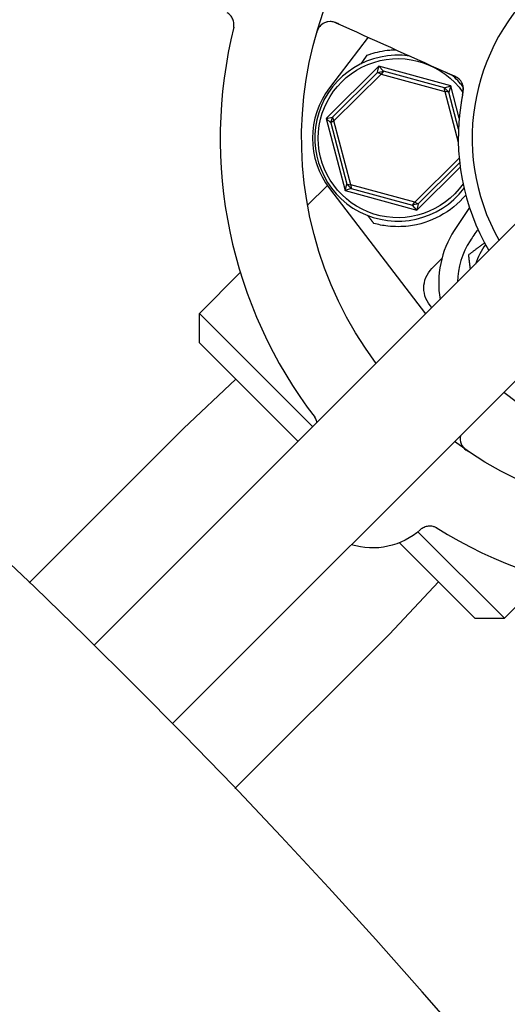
# Model space of a CAD drawing. Header units: inches. Extents: x 1 to 669, y 0 to 417.
# Tile 182 of 256: x 140.85 to 143.05, y 381.05 to 385.49. Entities that reach past the tile are written whole.
import ezdxf

# ---------------------------------------------------------------- set-up
doc = ezdxf.new("R2010")
doc.units = ezdxf.units.IN
doc.header["$LTSCALE"] = 12
doc.header["$MEASUREMENT"] = 0
doc.header["$PDMODE"] = 1
doc.layers.get('0').update_dxf_attribs({"linetype": 'CONTINUOUS'})
doc.layers.get('Defpoints').update_dxf_attribs({"linetype": 'CONTINUOUS'})
doc.layers.add('D', color=2, linetype='CONTINUOUS')
doc.layers.add('Q', color=4, linetype='CONTINUOUS')
doc.styles.get("Standard").update_dxf_attribs({"font": 'SIMPLEX.SHX', "width": 0.875})
doc.dimstyles.new('STANDARD$0', dxfattribs={"dimscale": 32, "dimtxt": 0.09375, "dimasz": 0.0625, "dimexe": 0.03125, "dimexo": 0.03125, "dimgap": 0.03125, "dimtad": 1, "dimtih": 1, "dimtoh": 1, "dimdec": 4, "dimzin": 12, "dimdsep": 46, "dimlunit": 5, "dimtxsty": 'Standard', "dimcen": -0.03125, "dimclrd": 256, "dimclre": 256, "dimclrt": 256, "dimadec": 0, "dimazin": 0, "dimtfac": 0.875, "dimtdec": 4, "dimtofl": 0, "dimtmove": 0, "dimatfit": 3, "dimfxl": 1, "dimtolj": 1, "dimtzin": 12, "dimlwd": 13, "dimlwe": 13, "dimarcsym": 0})

# ---------------------------------------------------------------- blocks, each defined once
blk = doc.blocks.new('*D24')
at = {"layer": 'D', "lineweight": 13, "transparency": 16777216}
for p, q in [((121.7396, 407.0897), (174.1585, 407.0897)), ((173.1585, 405.0897), (173.1585, 371.6877)), ((173.1585, 319.1694), (173.1585, 366.6877)), ((121.1511, 317.1694), (174.1585, 317.1694))]:
    blk.add_line(p, q, dxfattribs=at)
at = {"layer": 'D', "transparency": 16777216}
for points in [[(172.8252, 405.0897), (173.4918, 405.0897), (173.1585, 407.0897)], [(172.8252, 319.1694), (173.4918, 319.1694), (173.1585, 317.1694)]]:
    blk.add_solid(points, dxfattribs=at)
at = {"layer": 'Defpoints', "color": 0, "transparency": 16777216}
for p in [(120.7396, 407.0897), (120.1511, 317.1694), (173.1585, 317.1694)]:
    blk.add_point(p, dxfattribs=at)
at = {"layer": 'D', "transparency": 16777216, "insert": (173.1585, 369.1877), "char_height": 3, "attachment_point": 5}
blk.add_mtext('\\A1;90{}{\\C2;%%p1}', dxfattribs=at)

msp = doc.modelspace()

# ---------------------------------------------------------------- linework, layer by layer
msp.add_arc((120.1511, 361.27725), 30, 192.904892, 67.197332)
at = {"layer": 'Q', "extrusion": (-2.44929e-16, -1, -2.22045e-16)}
for p, q in [((142.42606, 385.41436), (142.25182, 385.18661)), ((142.47461, 385.28334), (142.23611, 385.04726)), ((142.46808, 385.2549), (142.26461, 385.05349)), ((142.46808, 385.2549), (142.47461, 385.28334)), ((142.46808, 385.2549), (142.49426, 385.26177)), ((142.48377, 385.24844), (142.46808, 385.2549)), ((142.47461, 385.28334), (142.49426, 385.26177)), ((142.79831, 385.19483), (142.47461, 385.28334)), ((142.49426, 385.26177), (142.48377, 385.24844)), ((142.77042, 385.18626), (142.49426, 385.26177)), ((142.27091, 385.03774), (142.48377, 385.24844)), ((142.48377, 385.24844), (142.77267, 385.16945)), ((142.77042, 385.18626), (142.79831, 385.19483)), ((142.77042, 385.18626), (142.78946, 385.16703)), ((142.77267, 385.16945), (142.77042, 385.18626)), ((142.78946, 385.16703), (142.77267, 385.16945)), ((142.77267, 385.16945), (142.83277, 384.94047)), ((142.79831, 385.19483), (142.78946, 385.16703)), ((142.83343, 384.99949), (142.78946, 385.16703)), ((142.83666, 385.04874), (142.79831, 385.19483)), ((142.23611, 385.04726), (142.26461, 385.05349)), ((142.25748, 385.02739), (142.23611, 385.04726)), ((142.23611, 385.04726), (142.32131, 384.72267)), ((142.25748, 385.02739), (142.26461, 385.05349)), ((142.27091, 385.03774), (142.25748, 385.02739)), ((142.26461, 385.05349), (142.27091, 385.03774)), ((142.34695, 384.74805), (142.27091, 385.03774)), ((142.25748, 385.02739), (142.33016, 384.75048)), ((142.83674, 384.86791), (142.63585, 384.66906)), ((142.64501, 384.63416), (142.84115, 384.82831)), ((142.65153, 384.6626), (142.83876, 384.84793)), ((142.15225, 384.65549), (142.24163, 384.74487)), ((142.25182, 384.73089), (142.68499, 384.16469)), ((142.32131, 384.72267), (142.33016, 384.75048)), ((142.3492, 384.73124), (142.32131, 384.72267)), ((142.32131, 384.72267), (142.64501, 384.63416)), ((142.33016, 384.75048), (142.34695, 384.74805)), ((142.3492, 384.73124), (142.33016, 384.75048)), ((142.34695, 384.74805), (142.3492, 384.73124)), ((142.63585, 384.66906), (142.34695, 384.74805)), ((142.3492, 384.73124), (142.62536, 384.65573)), ((143.88337, 384.65597), (141.54034, 382.31294)), ((142.62536, 384.65573), (142.63585, 384.66906)), ((142.65153, 384.6626), (142.62536, 384.65573)), ((142.64501, 384.63416), (142.62536, 384.65573)), ((142.63585, 384.66906), (142.65153, 384.6626)), ((142.65153, 384.6626), (142.64501, 384.63416)), ((142.88273, 384.64611), (142.81475, 384.54182)), ((141.18679, 382.66649), (143.10483, 384.58453)), ((142.71383, 384.37031), (142.75853, 384.41501)), ((141.66355, 384.16679), (141.8484, 384.35164)), ((141.66355, 384.16679), (142.17532, 383.65502)), ((141.66355, 384.03421), (141.66355, 384.16679)), ((142.10903, 383.58873), (141.66355, 384.03421)), ((141.82804, 383.86972), (141.59171, 383.6477)), ((143.03854, 383.81114), (143.60475, 383.37797)), ((141.59171, 383.6477), (140.89429, 382.95028)), ((142.65044, 383.1799), (143.04064, 382.7897)), ((142.90806, 382.7897), (142.567, 383.13076)), ((142.74357, 382.95419), (142.52155, 382.71786)), ((143.04064, 382.7897), (143.22549, 382.97455)), ((142.90806, 382.7897), (143.04064, 382.7897)), ((142.52155, 382.71786), (141.82413, 382.02043))]:
    msp.add_line(p, q, dxfattribs=at)
at = {"layer": 'Q', "extrusion": (5.43852e-32, 2.22045e-16, -1)}
for centre, radius, start, end in [((-143.8326, 384.95875), 1.7075, 323.4191, 306.5791), ((-142.55981, 384.95875), 0.35938, 215.02465, 144.88846), ((-142.55981, 384.95875), 0.4, 220.00108, 263.18136), ((-142.80222, 384.28192), 0.125, 315, 45), ((-142.44563, 383.43225), 0.325, 228.192, 287.24697)]:
    msp.add_arc(centre, radius, start, end, dxfattribs=at)
at = {"layer": 'Q'}
for centre, radius, start, end in [((143.8326, 384.95875), 0.9375, 240.46601, 209.53399), ((142.2545, 385.42311), 0.0625, 65.74185, 163.60325), ((143.8326, 384.95875), 2.075, 165.99965, 217.48395), ((142.55981, 384.95875), 0.375, 81.768, 322.82604), ((142.55981, 384.95875), 0.375, 38.0915, 49.7156), ((142.79344, 385.18024), 0.0625, 26.85469, 65.7418), ((142.79344, 385.18024), 0.0625, 8.00879, 26.85469), ((142.54966, 384.95875), 0.375, 142.58266, 217.41734), ((143.8326, 384.95875), 1, 170.83299, 210.52249), ((143.17853, 384.30468), 0.43425, 146.9007, 189.85096), ((143.17853, 384.30468), 0.34909, 146.9007, 179.26305), ((143.17853, 384.30468), 0.2815, 142.18473, 162.36461), ((142.90331, 383.60139), 0.0625, 167.53445, 235.60325), ((143.8326, 384.95875), 2.075, 237.99965, 289.48395)]:
    msp.add_arc(centre, radius, start, end, dxfattribs=at)
at = {"layer": 'Q', "extrusion": (9.86076e-32, 2.22045e-16, -1)}
msp.add_ellipse((144.26526, 387.50984), major_axis=(-2.65475, -3.47009), ratio=0.0429148, start_param=0.8462542, end_param=0.8607442, dxfattribs=at)
at = {"layer": 'Q'}
msp.add_ellipse((142.55981, 384.95875), major_axis=(0.22413, 0.30065), ratio=0.0000714, start_param=0, end_param=0.0002857, dxfattribs=at)
for points, knots in [([(141.81848, 385.45809), (141.81848, 385.45809), (141.81848, 385.45811), (141.81853, 385.45832), (141.81859, 385.45851), (141.81889, 385.46012), (141.81896, 385.4605), (141.81913, 385.46156), (141.81925, 385.46232), (141.81957, 385.46483), (141.81975, 385.46684), (141.81989, 385.47071), (141.81987, 385.47266), (141.81952, 385.47908), (141.8188, 385.48357), (141.81591, 385.49414), (141.81321, 385.50019), (141.80606, 385.51104), (141.80155, 385.51599), (141.79404, 385.522), (141.79149, 385.52375), (141.78882, 385.5253)], [0.054039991, 0.054039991, 0.054039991, 0.054039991, 0.058612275, 0.058612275, 0.069159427, 0.069159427, 0.07159488, 0.07159488, 0.074566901, 0.074566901, 0.08055941, 0.08055941, 0.086411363, 0.086411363, 0.09991817, 0.09991817, 0.11929902, 0.11929902, 0.138903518, 0.138903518, 0.148147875, 0.148147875, 0.148147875, 0.148147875]), ([(142.29254, 385.47453), (142.28988, 385.47572), (142.28723, 385.47689), (142.27996, 385.47993), (142.27553, 385.48153), (142.26856, 385.48352), (142.26561, 385.48417), (142.25959, 385.4852), (142.25662, 385.48546), (142.25394, 385.48553), (142.25368, 385.48554), (142.25342, 385.48554)], [0, 0, 0, 0, 0.008872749, 0.008872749, 0.025120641, 0.025120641, 0.038000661, 0.038000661, 0.052726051, 0.052726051, 0.054426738, 0.054426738, 0.054426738, 0.054426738]), ([(142.2071, 385.46382), (142.20675, 385.46339), (142.2064, 385.46296), (142.20517, 385.46135), (142.20417, 385.45995), (142.20204, 385.45652), (142.20098, 385.45466), (142.19878, 385.45037), (142.19758, 385.44777), (142.19574, 385.44316), (142.19502, 385.44121), (142.19368, 385.43731), (142.19305, 385.43535), (142.19245, 385.4334)], [0.036781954, 0.036781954, 0.036781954, 0.036781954, 0.041013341, 0.041013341, 0.050909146, 0.050909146, 0.059057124, 0.059057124, 0.068167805, 0.068167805, 0.074371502, 0.074371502, 0.080532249, 0.080532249, 0.080532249, 0.080532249]), ([(142.42177, 385.33418), (142.42726, 385.33619), (142.43275, 385.33808), (142.4631, 385.34776), (142.49236, 385.35423), (142.53191, 385.35787), (142.5408, 385.35838), (142.54973, 385.35862)], [0.41516656, 0.41516656, 0.41516656, 0.41516656, 0.46588132, 0.46588132, 0.69917119, 0.69917119, 0.7656744, 0.7656744, 0.7656744, 0.7656744]), ([(142.77189, 385.25851), (142.77267, 385.25816), (142.77346, 385.25781), (142.77428, 385.25743), (142.77448, 385.25734), (142.77469, 385.25725), (142.77489, 385.25716), (142.77565, 385.25682), (142.77644, 385.25646), (142.77726, 385.25609), (142.77758, 385.25594), (142.77791, 385.2558), (142.77824, 385.25565), (142.77942, 385.25512), (142.78065, 385.25456), (142.78188, 385.25401), (142.78198, 385.25396), (142.78209, 385.25392), (142.78219, 385.25387), (142.78334, 385.25335), (142.78449, 385.25283), (142.78563, 385.25232), (142.78685, 385.25177), (142.78807, 385.25122), (142.78931, 385.25066), (142.79052, 385.25011), (142.79176, 385.24956), (142.793, 385.249), (142.79313, 385.24894), (142.79326, 385.24888), (142.79339, 385.24882), (142.79451, 385.24832), (142.79564, 385.24781), (142.79674, 385.24731), (142.79722, 385.24709), (142.7977, 385.24688), (142.79818, 385.24666), (142.79891, 385.24634), (142.79962, 385.24602), (142.80031, 385.2457), (142.80082, 385.24548), (142.80131, 385.24525), (142.8018, 385.24503), (142.80241, 385.24476), (142.80302, 385.24448), (142.80361, 385.24422), (142.80411, 385.24399), (142.80461, 385.24377), (142.80509, 385.24355), (142.80562, 385.24331), (142.80615, 385.24307), (142.80666, 385.24284)], [0, 0, 0, 0, 0.04021782, 0.04021782, 0.04021782, 0.05000379, 0.05000379, 0.05000379, 0.08585663, 0.08585663, 0.08585663, 0.10000502, 0.10000502, 0.10000502, 0.1499999, 0.1499999, 0.1499999, 0.15418414, 0.15418414, 0.15418414, 0.20072417, 0.20072417, 0.20072417, 0.25070289, 0.25070289, 0.25070289, 0.29999943, 0.29999943, 0.29999943, 0.3052446, 0.3052446, 0.3052446, 0.34999669, 0.34999669, 0.34999669, 0.36977172, 0.36977172, 0.36977172, 0.39999267, 0.39999267, 0.39999267, 0.42200328, 0.42200328, 0.42200328, 0.45000075, 0.45000075, 0.45000075, 0.47390198, 0.47390198, 0.47390198, 0.5, 0.5, 0.5, 0.5]), ([(142.80666, 385.24284), (142.80764, 385.2424), (142.80858, 385.24198), (142.80946, 385.24158), (142.80999, 385.24134), (142.81049, 385.24112), (142.81097, 385.2409), (142.81131, 385.24075), (142.81163, 385.2406), (142.81195, 385.24046), (142.81249, 385.24022), (142.81299, 385.23999), (142.81346, 385.23978), (142.81366, 385.23969), (142.81385, 385.2396), (142.81403, 385.23952), (142.81458, 385.23927), (142.81508, 385.23905), (142.81553, 385.23884), (142.81559, 385.23882), (142.81564, 385.23879), (142.8157, 385.23877), (142.8162, 385.23855), (142.81663, 385.23835), (142.81701, 385.23818), (142.81706, 385.23816), (142.8171, 385.23814), (142.81714, 385.23812), (142.81747, 385.23797), (142.81775, 385.23785), (142.81798, 385.23774), (142.81807, 385.2377), (142.81816, 385.23766), (142.81823, 385.23763), (142.81839, 385.23756), (142.81852, 385.2375), (142.81862, 385.23745), (142.81867, 385.23743), (142.81872, 385.23741), (142.81876, 385.23739), (142.81885, 385.23735), (142.81892, 385.23732), (142.81897, 385.2373), (142.81898, 385.23729), (142.81899, 385.23729), (142.819, 385.23728), (142.81904, 385.23726), (142.81907, 385.23725), (142.81909, 385.23724), (142.81909, 385.23724), (142.8191, 385.23724), (142.8191, 385.23723), (142.81911, 385.23723), (142.81911, 385.23723), (142.81912, 385.23723), (142.81912, 385.23723), (142.81912, 385.23723), (142.81912, 385.23723), (142.81912, 385.23723), (142.81912, 385.23723), (142.81912, 385.23723)], [0.5, 0.5, 0.5, 0.5, 0.54999877, 0.54999877, 0.54999877, 0.57938775, 0.57938775, 0.57938775, 0.59999487, 0.59999487, 0.59999487, 0.63513774, 0.63513774, 0.63513774, 0.64999609, 0.64999609, 0.64999609, 0.6943143, 0.6943143, 0.6943143, 0.69999993, 0.69999993, 0.69999993, 0.7499995, 0.7499995, 0.7499995, 0.75588689, 0.75588689, 0.75588689, 0.79999609, 0.79999609, 0.79999609, 0.81691517, 0.81691517, 0.81691517, 0.84999755, 0.84999755, 0.84999755, 0.86624231, 0.86624231, 0.86624231, 0.89999656, 0.89999656, 0.89999656, 0.90794117, 0.90794117, 0.90794117, 0.94116985, 0.94116985, 0.94116985, 0.94998922, 0.94998922, 0.94998922, 0.96672085, 0.96672085, 0.96672085, 0.98982595, 0.98982595, 0.98982595, 1, 1, 1, 1]), ([(142.83917, 385.22285), (142.83905, 385.22298), (142.83893, 385.22311), (142.83831, 385.22374), (142.83775, 385.2243), (142.83619, 385.22577), (142.83513, 385.22671), (142.83191, 385.22936), (142.82967, 385.23101), (142.82457, 385.23431), (142.82148, 385.23598), (142.81721, 385.23805), (142.81594, 385.23865), (142.81365, 385.23969), (142.81264, 385.24015), (142.81162, 385.24061)], [0.048965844, 0.048965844, 0.048965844, 0.048965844, 0.049684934, 0.049684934, 0.05245526, 0.05245526, 0.0572645, 0.0572645, 0.065547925, 0.065547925, 0.075705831, 0.075705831, 0.080089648, 0.080089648, 0.083727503, 0.083727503, 0.083727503, 0.083727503]), ([(142.85223, 385.15592), (142.85236, 385.15657), (142.85249, 385.15721), (142.85287, 385.15909), (142.85312, 385.16033), (142.85345, 385.162), (142.85353, 385.16242), (142.85364, 385.16298), (142.85367, 385.16312), (142.85396, 385.16466), (142.85422, 385.16608), (142.85466, 385.16873), (142.85485, 385.16998), (142.85528, 385.17314), (142.85547, 385.17501), (142.85571, 385.17856), (142.85576, 385.18032), (142.85574, 385.18359), (142.85568, 385.18509), (142.85553, 385.1872), (142.85545, 385.18796), (142.85534, 385.18896), (142.85529, 385.18933), (142.85523, 385.18973), (142.85521, 385.18984), (142.8552, 385.18991), (142.8552, 385.18992), (142.8552, 385.18992)], [0, 0, 0, 0, 0.002042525, 0.002042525, 0.005899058, 0.005899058, 0.007182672, 0.007182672, 0.007610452, 0.007610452, 0.011903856, 0.011903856, 0.015735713, 0.015735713, 0.02197899, 0.02197899, 0.028737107, 0.028737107, 0.0354415, 0.0354415, 0.040111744, 0.040111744, 0.043596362, 0.043596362, 0.045489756, 0.045489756, 0.04616383, 0.04616383, 0.04616383, 0.04616383]), ([(142.85356, 385.16397), (142.85385, 385.16582), (142.85413, 385.16767), (142.85455, 385.17097), (142.85472, 385.17246), (142.85507, 385.17608), (142.85519, 385.1781), (142.85532, 385.18172), (142.85532, 385.18334), (142.85521, 385.18764), (142.855, 385.18987), (142.85457, 385.19301), (142.8544, 385.19393), (142.85415, 385.19511), (142.85413, 385.1952), (142.8541, 385.1953)], [0, 0, 0, 0, 0.005701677, 0.005701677, 0.010576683, 0.010576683, 0.018389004, 0.018389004, 0.026666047, 0.026666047, 0.042200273, 0.042200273, 0.053584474, 0.053584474, 0.054552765, 0.054552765, 0.054552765, 0.054552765]), ([(142.85187, 385.15413), (142.85165, 385.153), (142.85141, 385.15182), (142.85093, 385.14934), (142.85068, 385.14806), (142.85037, 385.14641), (142.8503, 385.14608), (142.85005, 385.14475), (142.84986, 385.14373), (142.84941, 385.14133), (142.84915, 385.13994), (142.84885, 385.1383), (142.84881, 385.13806), (142.84855, 385.13665), (142.84834, 385.13547), (142.84791, 385.13309), (142.8477, 385.13188), (142.84746, 385.13048), (142.84742, 385.13027), (142.84714, 385.12866), (142.8469, 385.12728), (142.84662, 385.12562), (142.84657, 385.12532), (142.84634, 385.12397), (142.84617, 385.12293), (142.84597, 385.1217), (142.84593, 385.12148), (142.84576, 385.12045), (142.84563, 385.11963), (142.84546, 385.11857), (142.84541, 385.11832), (142.84537, 385.11806)], [0.5, 0.5, 0.5, 0.5, 0.55555788, 0.55555788, 0.61111066, 0.61111066, 0.625, 0.625, 0.66666025, 0.66666025, 0.72222132, 0.72222132, 0.73160586, 0.73160586, 0.7777776, 0.7777776, 0.82499512, 0.82499512, 0.83333414, 0.83333414, 0.88889272, 0.88889272, 0.90129799, 0.90129799, 0.94444931, 0.94444931, 0.95352292, 0.95352292, 0.9887382, 0.9887382, 1, 1, 1, 1]), ([(142.6073, 384.56158), (142.57686, 384.55798), (142.54493, 384.55785), (142.49238, 384.56385), (142.47104, 384.56825), (142.45138, 384.57373)], [-0.92946244, -0.92946244, -0.92946244, -0.92946244, -0.69770548, -0.69770548, -0.52944403, -0.52944403, -0.52944403, -0.52944403]), ([(142.19468, 383.67438), (142.19418, 383.67675), (142.19355, 383.67909), (142.19178, 383.68445), (142.19051, 383.68749), (142.18863, 383.69118), (142.18816, 383.69205), (142.18731, 383.69354), (142.18692, 383.69419), (142.18618, 383.69539), (142.18583, 383.69591), (142.18535, 383.69665), (142.18517, 383.6969), (142.18482, 383.69741), (142.18468, 383.69761), (142.18438, 383.69804), (142.18431, 383.69813), (142.18428, 383.69817), (142.18428, 383.69817), (142.18428, 383.69817)], [0.052148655, 0.052148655, 0.052148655, 0.052148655, 0.059375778, 0.059375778, 0.069140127, 0.069140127, 0.072196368, 0.072196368, 0.074792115, 0.074792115, 0.07776278, 0.07776278, 0.080320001, 0.080320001, 0.084279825, 0.084279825, 0.092286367, 0.092286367, 0.094099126, 0.094099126, 0.094099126, 0.094099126]), ([(142.84994, 383.56889), (142.85024, 383.56842), (142.85054, 383.56796), (142.8517, 383.56628), (142.85272, 383.5649), (142.85532, 383.56181), (142.85676, 383.56023), (142.86016, 383.55681), (142.86227, 383.55487), (142.86608, 383.55169), (142.86772, 383.5504), (142.87101, 383.54792), (142.87268, 383.54672), (142.87435, 383.54555)], [0.036763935, 0.036763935, 0.036763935, 0.036763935, 0.041013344, 0.041013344, 0.050909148, 0.050909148, 0.059057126, 0.059057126, 0.068167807, 0.068167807, 0.074371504, 0.074371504, 0.080532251, 0.080532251, 0.080532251, 0.080532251]), ([(142.73531, 383.19751), (142.73531, 383.19751), (142.73528, 383.19752), (142.7351, 383.19763), (142.73494, 383.19774), (142.7335, 383.19852), (142.73316, 383.19871), (142.7322, 383.1992), (142.73152, 383.19955), (142.72923, 383.20063), (142.72738, 383.20142), (142.72373, 383.20275), (142.72188, 383.20334), (142.71566, 383.20499), (142.71116, 383.20569), (142.70022, 383.20621), (142.69364, 383.2055), (142.68111, 383.20206), (142.67501, 383.1993), (142.66697, 383.19402), (142.66451, 383.19213), (142.66222, 383.19007)], [0.054039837, 0.054039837, 0.054039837, 0.054039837, 0.058612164, 0.058612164, 0.06915938, 0.06915938, 0.07159483, 0.07159483, 0.074566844, 0.074566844, 0.080559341, 0.080559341, 0.086411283, 0.086411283, 0.099918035, 0.099918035, 0.11929881, 0.11929881, 0.138902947, 0.138902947, 0.148147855, 0.148147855, 0.148147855, 0.148147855])]:
    msp.add_open_spline(points, degree=3, knots=knots, dxfattribs=at)
for points in [[(142.24232, 385.48438), (142.23909, 385.48374), (142.23589, 385.48284), (142.2328, 385.48171)], [(142.28018, 385.48009), (142.44406, 385.40624), (142.60795, 385.33239), (142.77189, 385.25851)], [(142.19245, 385.4334), (142.19186, 385.43147), (142.19128, 385.42951), (142.19071, 385.42754)], [(142.29254, 385.47453), (142.29303, 385.4743), (142.29353, 385.47408), (142.29403, 385.47386)], [(142.85356, 385.16397), (142.85288, 385.15968), (142.8521, 385.15532), (142.85125, 385.15096)], [(142.85223, 385.15592), (142.85212, 385.15535), (142.852, 385.15475), (142.85187, 385.15413)], [(142.92179, 384.54593), (142.90931, 384.52954), (142.8974, 384.51267), (142.88608, 384.49531)], [(142.84128, 383.60879), (142.84089, 383.60547), (142.84074, 383.6021), (142.84087, 383.59877)], [(142.87435, 383.54555), (142.876, 383.54439), (142.87768, 383.54323), (142.87939, 383.54209)], [(142.66222, 383.19007), (142.66222, 383.19007), (142.66222, 383.19007), (142.66222, 383.19007)]]:
    msp.add_open_spline(points, degree=3, dxfattribs=at)
for points, weights in [([(142.45138, 384.57373), (142.43761, 384.59148), (142.42381, 384.60928)], [0.999970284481, 0.999969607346, 0.999969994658]), ([(142.87962, 384.43238), (142.91746, 384.46076), (142.95132, 384.48615)], [1, 1.02026440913, 1.01889014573]), ([(142.88747, 384.36717), (142.88372, 384.39834), (142.87962, 384.43238)], [1.01796941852, 1.01460371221, 1])]:
    msp.add_rational_spline(points, weights, degree=2, dxfattribs=at)

# ---------------------------------------------------------------- dimensions: what is measured, and where the dimension line sits
at = {"layer": 'D'}
dim = msp.add_linear_dim(base=(173.15851, 317.16945), p1=(120.7396, 407.08975), p2=(120.1511, 317.16945), angle=90, text='<>{}{\\C2;%%p1}', dimstyle='STANDARD$0', override={"dimdec": 1, "dimtp": 1, "dimtm": 1, "dimarcsym": 1}, dxfattribs=at)
dim.commit()
dim.dimension.update_dxf_attribs({"geometry": '*D24', "text_midpoint": (173.15851, 369.18774), "dimtype": 160})

doc.saveas('drawing.dxf')
